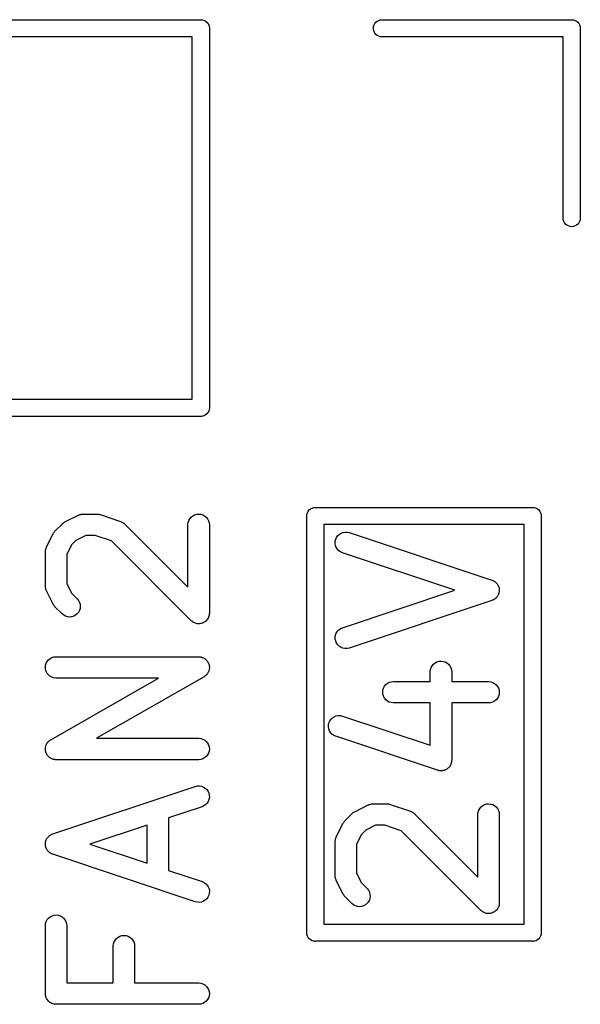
# Model space of a CAD drawing. Extents: x 0.02 to 3.89, y 0.07 to 3.88.
# Tile 79 of 172: x 2.32 to 2.48, y 2.94 to 3.21. Entities that reach past the tile are written whole.
import ezdxf

# ---------------------------------------------------------------- set-up
doc = ezdxf.new("R2010")
doc.units = 0
doc.header["$MEASUREMENT"] = 0
doc.layers.add('BLACK', color=7, linetype='CONTINUOUS')

msp = doc.modelspace()

# ---------------------------------------------------------------- linework, layer by layer
at = {"layer": 'BLACK', "linetype": 'CONTINUOUS'}
for p, q in [((2.17116, 3.21192), (2.37329, 3.21192)), ((2.37329, 3.21192), (2.3734, 3.21193)), ((2.3734, 3.21193), (2.37352, 3.21192)), ((2.37352, 3.21192), (2.37352, 3.21192)), ((2.37352, 3.21192), (2.37386, 3.21189)), ((2.37386, 3.21189), (2.37431, 3.21175)), ((2.37431, 3.21175), (2.37457, 3.21162)), ((2.37457, 3.21162), (2.37472, 3.21153)), ((2.37472, 3.21153), (2.37508, 3.21124)), ((2.37508, 3.21124), (2.37538, 3.21088)), ((2.42143, 3.21088), (2.42172, 3.21124)), ((2.42172, 3.21124), (2.42208, 3.21153)), ((2.42208, 3.21153), (2.42249, 3.21175)), ((2.42249, 3.21175), (2.42294, 3.21189)), ((2.42294, 3.21189), (2.42329, 3.21192)), ((2.42329, 3.21192), (2.47565, 3.21192)), ((2.47565, 3.21192), (2.47576, 3.21193)), ((2.47576, 3.21193), (2.47588, 3.21192)), ((2.47588, 3.21192), (2.47588, 3.21192)), ((2.47588, 3.21192), (2.47623, 3.21189)), ((2.47623, 3.21189), (2.47667, 3.21175)), ((2.47667, 3.21175), (2.47693, 3.21162)), ((2.47693, 3.21162), (2.47708, 3.21153)), ((2.47708, 3.21153), (2.47744, 3.21124)), ((2.47744, 3.21124), (2.47774, 3.21088)), ((2.37538, 3.21088), (2.37559, 3.21047)), ((2.37559, 3.21047), (2.37573, 3.21002)), ((2.37573, 3.21002), (2.37575, 3.20978)), ((2.37575, 3.20978), (2.37578, 3.20956)), ((2.37578, 3.20956), (2.37576, 3.20944)), ((2.37576, 3.20944), (2.37576, 3.10495)), ((2.42103, 3.20956), (2.42107, 3.21002)), ((2.42107, 3.2091), (2.42103, 3.20956)), ((2.42107, 3.21002), (2.42121, 3.21047)), ((2.42121, 3.20865), (2.42107, 3.2091)), ((2.42121, 3.21047), (2.42143, 3.21088)), ((2.42143, 3.20824), (2.42121, 3.20865)), ((2.47774, 3.21088), (2.47796, 3.21047)), ((2.47796, 3.21047), (2.47809, 3.21002)), ((2.47809, 3.21002), (2.47812, 3.20978)), ((2.47812, 3.20978), (2.47814, 3.20956)), ((2.47814, 3.20956), (2.47813, 3.20944)), ((2.47813, 3.20944), (2.47813, 3.15708)), ((2.37104, 3.2072), (2.1734, 3.2072)), ((2.37104, 3.1072), (2.37104, 3.2072)), ((2.42172, 3.20788), (2.42143, 3.20824)), ((2.42208, 3.20759), (2.42172, 3.20788)), ((2.42249, 3.20737), (2.42208, 3.20759)), ((2.42294, 3.20723), (2.42249, 3.20737)), ((2.42329, 3.2072), (2.42294, 3.20723)), ((2.4734, 3.2072), (2.42329, 3.2072)), ((2.4734, 3.15708), (2.4734, 3.2072)), ((2.47344, 3.15674), (2.4734, 3.15708)), ((2.47813, 3.15708), (2.47809, 3.15674)), ((2.47357, 3.15629), (2.47344, 3.15674)), ((2.47379, 3.15588), (2.47357, 3.15629)), ((2.47409, 3.15552), (2.47379, 3.15588)), ((2.47445, 3.15522), (2.47409, 3.15552)), ((2.47486, 3.15501), (2.47445, 3.15522)), ((2.4753, 3.15487), (2.47486, 3.15501)), ((2.47576, 3.15482), (2.4753, 3.15487)), ((2.47623, 3.15487), (2.47576, 3.15482)), ((2.47667, 3.15501), (2.47623, 3.15487)), ((2.47708, 3.15522), (2.47667, 3.15501)), ((2.47744, 3.15552), (2.47708, 3.15522)), ((2.47774, 3.15588), (2.47744, 3.15552)), ((2.47796, 3.15629), (2.47774, 3.15588)), ((2.47809, 3.15674), (2.47796, 3.15629)), ((2.1734, 3.1072), (2.37104, 3.1072)), ((2.37364, 3.10249), (2.3734, 3.10246)), ((2.37386, 3.10251), (2.37364, 3.10249)), ((2.37431, 3.10264), (2.37386, 3.10251)), ((2.37472, 3.10286), (2.37431, 3.10264)), ((2.37508, 3.10316), (2.37472, 3.10286)), ((2.37538, 3.10352), (2.37508, 3.10316)), ((2.37559, 3.10393), (2.37538, 3.10352)), ((2.37573, 3.10437), (2.37559, 3.10393)), ((2.37578, 3.10484), (2.37573, 3.10437)), ((2.37576, 3.10495), (2.37578, 3.10484)), ((2.37329, 3.10247), (2.17116, 3.10247)), ((2.3734, 3.10246), (2.37329, 3.10247)), ((2.33981, 3.0753), (2.34001, 3.07536)), ((2.34001, 3.07536), (2.3402, 3.07543)), ((2.3402, 3.07543), (2.34028, 3.07544)), ((2.34028, 3.07544), (2.34037, 3.07547)), ((2.34037, 3.07547), (2.34057, 3.07549)), ((2.34057, 3.07549), (2.34077, 3.07552)), ((2.34077, 3.07552), (2.34085, 3.07552)), ((2.34085, 3.07552), (2.34094, 3.07552)), ((2.34094, 3.07552), (2.34469, 3.07552)), ((2.34469, 3.07552), (2.34473, 3.07552)), ((2.34473, 3.07552), (2.34489, 3.07551)), ((2.34489, 3.07551), (2.34506, 3.0755)), ((2.34506, 3.0755), (2.34518, 3.07547)), ((2.34518, 3.07547), (2.3453, 3.07546)), ((2.3453, 3.07546), (2.34546, 3.07541)), ((2.34546, 3.07541), (2.34562, 3.07537)), ((2.34562, 3.07537), (2.35125, 3.0735)), ((2.37119, 3.07504), (2.3717, 3.07531)), ((2.3717, 3.07531), (2.37226, 3.07547)), ((2.37226, 3.07547), (2.37283, 3.07552)), ((2.37283, 3.07552), (2.3734, 3.07546)), ((2.3734, 3.07546), (2.37395, 3.07529)), ((2.40263, 3.075), (2.40267, 3.07546)), ((2.40267, 3.07546), (2.40281, 3.07591)), ((2.40281, 3.07591), (2.40303, 3.07632)), ((2.40303, 3.07632), (2.40332, 3.07668)), ((2.40332, 3.07668), (2.40368, 3.07697)), ((2.40368, 3.07697), (2.40409, 3.07719)), ((2.40409, 3.07719), (2.40454, 3.07733)), ((2.40454, 3.07733), (2.40488, 3.07736)), ((2.40488, 3.07736), (2.405, 3.07737)), ((2.405, 3.07737), (2.40512, 3.07736)), ((2.40512, 3.07736), (2.46488, 3.07736)), ((2.46488, 3.07736), (2.465, 3.07737)), ((2.465, 3.07737), (2.46546, 3.07733)), ((2.46546, 3.07733), (2.46591, 3.07719)), ((2.46591, 3.07719), (2.46632, 3.07697)), ((2.46632, 3.07697), (2.46668, 3.07668)), ((2.46668, 3.07668), (2.46697, 3.07632)), ((2.46697, 3.07632), (2.46719, 3.07591)), ((2.46719, 3.07591), (2.46733, 3.07546)), ((2.46733, 3.07546), (2.46734, 3.07529)), ((2.33323, 3.07091), (2.3351, 3.07278)), ((2.3351, 3.07278), (2.33513, 3.07281)), ((2.33513, 3.07281), (2.33526, 3.07292)), ((2.33526, 3.07292), (2.33538, 3.07303)), ((2.33538, 3.07303), (2.33549, 3.0731)), ((2.33549, 3.0731), (2.33558, 3.07317)), ((2.33558, 3.07317), (2.33573, 3.07325)), ((2.33573, 3.07325), (2.33587, 3.07334)), ((2.33587, 3.07334), (2.33962, 3.07521)), ((2.33962, 3.07521), (2.33966, 3.07523)), ((2.33966, 3.07523), (2.33974, 3.07526)), ((2.33974, 3.07526), (2.33981, 3.0753)), ((2.35125, 3.0735), (2.35129, 3.07348)), ((2.35129, 3.07348), (2.35136, 3.07345)), ((2.35136, 3.07345), (2.35145, 3.07342)), ((2.35145, 3.07342), (2.35163, 3.07333)), ((2.35163, 3.07333), (2.35181, 3.07324)), ((2.35181, 3.07324), (2.35188, 3.07319)), ((2.35188, 3.07319), (2.35196, 3.07315)), ((2.35196, 3.07315), (2.35211, 3.07302)), ((2.35211, 3.07302), (2.35227, 3.0729)), ((2.35227, 3.0729), (2.35233, 3.07284)), ((2.35233, 3.07284), (2.3524, 3.07278)), ((2.3524, 3.07278), (2.36986, 3.05533)), ((2.36986, 3.07261), (2.36992, 3.07319)), ((2.36986, 3.07257), (2.36986, 3.07261)), ((2.36992, 3.07319), (2.3701, 3.07373)), ((2.3701, 3.07373), (2.37037, 3.07424)), ((2.37037, 3.07424), (2.37074, 3.07468)), ((2.37074, 3.07468), (2.37119, 3.07504)), ((2.37395, 3.07529), (2.37446, 3.07502)), ((2.37446, 3.07502), (2.37491, 3.07465)), ((2.37491, 3.07465), (2.37527, 3.07421)), ((2.37527, 3.07421), (2.37554, 3.0737)), ((2.37554, 3.0737), (2.37571, 3.07314)), ((2.37571, 3.07314), (2.37576, 3.07257)), ((2.40264, 3.07488), (2.40263, 3.075)), ((2.40264, 2.96012), (2.40264, 3.07488)), ((2.40736, 3.07264), (2.40736, 2.96236)), ((2.46264, 3.07264), (2.40736, 3.07264)), ((2.46264, 2.96236), (2.46264, 3.07264)), ((2.46734, 3.07529), (2.46737, 3.075)), ((2.46737, 3.075), (2.46736, 3.07488)), ((2.46736, 3.07488), (2.46736, 2.96012)), ((2.3308, 3.06639), (2.33267, 3.07014)), ((2.33267, 3.07014), (2.33269, 3.07018)), ((2.33269, 3.07018), (2.33278, 3.07032)), ((2.33278, 3.07032), (2.33286, 3.07046)), ((2.33286, 3.07046), (2.33294, 3.07056)), ((2.33294, 3.07056), (2.33301, 3.07066)), ((2.33301, 3.07066), (2.33312, 3.07078)), ((2.33312, 3.07078), (2.33323, 3.07091)), ((2.36986, 3.05533), (2.36986, 3.07257)), ((2.37576, 3.07257), (2.37576, 3.0482)), ((2.41122, 3.06957), (2.41164, 3.06996)), ((2.41164, 3.06996), (2.41213, 3.07026)), ((2.41213, 3.07026), (2.41267, 3.07047)), ((2.41267, 3.07047), (2.41324, 3.07056)), ((2.41324, 3.07056), (2.41381, 3.07055)), ((2.41381, 3.07055), (2.41437, 3.07042)), ((2.41437, 3.07042), (2.45374, 3.0573)), ((2.33894, 3.06827), (2.33774, 3.06707)), ((2.34164, 3.06962), (2.33894, 3.06827)), ((2.34421, 3.06962), (2.34164, 3.06962)), ((2.34872, 3.06812), (2.34421, 3.06962)), ((2.37072, 3.04611), (2.34872, 3.06812)), ((2.41049, 3.06744), (2.41051, 3.06801)), ((2.41058, 3.06687), (2.41049, 3.06744)), ((2.41051, 3.06801), (2.41065, 3.06857)), ((2.41065, 3.06857), (2.41088, 3.0691)), ((2.41088, 3.0691), (2.41122, 3.06957)), ((2.33049, 3.06511), (2.3305, 3.0652)), ((2.33049, 3.06507), (2.33049, 3.06511)), ((2.33049, 3.0557), (2.33049, 3.06507)), ((2.3305, 3.06529), (2.33053, 3.06549)), ((2.3305, 3.0652), (2.3305, 3.06529)), ((2.33053, 3.06549), (2.33055, 3.06569)), ((2.33055, 3.06569), (2.33058, 3.06577)), ((2.33058, 3.06577), (2.33059, 3.06585)), ((2.33059, 3.06585), (2.33067, 3.06604)), ((2.33067, 3.06604), (2.33073, 3.06624)), ((2.33073, 3.06624), (2.33077, 3.06631)), ((2.33077, 3.06631), (2.3308, 3.06639)), ((2.33774, 3.06707), (2.33639, 3.06438)), ((2.41079, 3.06633), (2.41058, 3.06687)), ((2.41109, 3.06583), (2.41079, 3.06633)), ((2.41148, 3.06541), (2.41109, 3.06583)), ((2.41194, 3.06507), (2.41148, 3.06541)), ((2.41247, 3.06483), (2.41194, 3.06507)), ((2.41251, 3.06482), (2.41247, 3.06483)), ((2.44347, 3.0545), (2.41251, 3.06482)), ((2.33639, 3.06438), (2.33639, 3.0564)), ((2.33639, 3.0564), (2.33774, 3.0537)), ((2.45374, 3.0573), (2.45378, 3.05728)), ((2.45378, 3.05728), (2.45397, 3.0572)), ((2.45397, 3.0572), (2.45416, 3.05712)), ((2.45416, 3.05712), (2.45423, 3.05708)), ((2.45423, 3.05708), (2.45431, 3.05704)), ((2.45431, 3.05704), (2.45447, 3.05692)), ((2.45447, 3.05692), (2.45464, 3.05681)), ((2.45464, 3.05681), (2.4547, 3.05675)), ((2.4547, 3.05675), (2.45477, 3.0567)), ((2.45477, 3.0567), (2.45491, 3.05655)), ((2.45491, 3.05655), (2.45506, 3.05641)), ((2.45506, 3.05641), (2.45511, 3.05634)), ((2.45511, 3.05634), (2.45516, 3.05628)), ((2.3305, 3.05561), (2.33049, 3.0557)), ((2.33049, 3.05553), (2.3305, 3.05561)), ((2.33052, 3.05533), (2.33049, 3.05553)), ((2.33054, 3.05512), (2.33052, 3.05533)), ((2.33057, 3.05504), (2.33054, 3.05512)), ((2.33058, 3.05496), (2.33057, 3.05504)), ((2.33065, 3.05477), (2.33058, 3.05496)), ((2.33071, 3.05457), (2.33065, 3.05477)), ((2.33075, 3.0545), (2.33071, 3.05457)), ((2.33078, 3.05441), (2.33075, 3.0545)), ((2.3308, 3.05438), (2.33078, 3.05441)), ((2.33267, 3.05063), (2.3308, 3.05438)), ((2.33774, 3.0537), (2.33928, 3.05216)), ((2.41251, 3.04417), (2.44347, 3.0545)), ((2.45516, 3.05628), (2.45527, 3.05611)), ((2.45527, 3.05611), (2.45539, 3.05594)), ((2.45539, 3.05594), (2.45542, 3.05586)), ((2.45542, 3.05586), (2.45546, 3.05579)), ((2.45546, 3.05579), (2.45554, 3.0556)), ((2.45554, 3.0556), (2.45562, 3.05541)), ((2.45562, 3.05362), (2.4556, 3.05354)), ((2.45562, 3.05541), (2.45564, 3.05533)), ((2.45565, 3.0537), (2.45562, 3.05362)), ((2.45564, 3.05533), (2.45567, 3.05525)), ((2.45569, 3.0539), (2.45565, 3.0537)), ((2.45567, 3.05525), (2.4557, 3.05505)), ((2.45574, 3.0541), (2.45569, 3.0539)), ((2.4557, 3.05505), (2.45574, 3.05485)), ((2.45574, 3.05485), (2.45574, 3.05476)), ((2.45574, 3.05476), (2.45576, 3.05468)), ((2.45575, 3.05427), (2.45574, 3.05419)), ((2.45574, 3.05419), (2.45574, 3.0541)), ((2.45576, 3.05468), (2.45575, 3.05447)), ((2.45575, 3.05447), (2.45575, 3.05427)), ((2.33928, 3.05216), (2.33931, 3.05213)), ((2.33931, 3.05213), (2.33967, 3.05168)), ((2.33967, 3.05168), (2.33993, 3.05117)), ((2.33993, 3.05117), (2.34009, 3.05062)), ((2.45374, 3.05169), (2.41437, 3.03857)), ((2.45393, 3.05178), (2.45374, 3.05169)), ((2.45412, 3.05185), (2.45393, 3.05178)), ((2.45419, 3.05189), (2.45412, 3.05185)), ((2.45427, 3.05193), (2.45419, 3.05189)), ((2.45444, 3.05205), (2.45427, 3.05193)), ((2.45461, 3.05215), (2.45444, 3.05205)), ((2.45467, 3.05221), (2.45461, 3.05215)), ((2.45474, 3.05226), (2.45467, 3.05221)), ((2.45488, 3.05241), (2.45474, 3.05226)), ((2.45503, 3.05255), (2.45488, 3.05241)), ((2.45508, 3.05262), (2.45503, 3.05255)), ((2.45514, 3.05268), (2.45508, 3.05262)), ((2.45525, 3.05285), (2.45514, 3.05268)), ((2.45537, 3.05302), (2.45525, 3.05285)), ((2.4554, 3.05309), (2.45537, 3.05302)), ((2.45545, 3.05317), (2.4554, 3.05309)), ((2.45552, 3.05336), (2.45545, 3.05317)), ((2.4556, 3.05354), (2.45552, 3.05336)), ((2.33276, 3.05049), (2.33267, 3.05063)), ((2.33284, 3.05034), (2.33276, 3.05049)), ((2.33292, 3.05024), (2.33284, 3.05034)), ((2.33298, 3.05014), (2.33292, 3.05024)), ((2.33309, 3.05002), (2.33298, 3.05014)), ((2.3332, 3.04989), (2.33309, 3.05002)), ((2.33323, 3.04986), (2.3332, 3.04989)), ((2.3351, 3.04799), (2.33323, 3.04986)), ((2.33963, 3.04841), (2.33926, 3.04797)), ((2.33991, 3.04892), (2.33963, 3.04841)), ((2.34008, 3.04947), (2.33991, 3.04892)), ((2.34014, 3.05004), (2.34008, 3.04947)), ((2.34009, 3.05062), (2.34014, 3.05004)), ((2.37576, 3.04816), (2.37573, 3.04788)), ((2.37576, 3.0482), (2.37576, 3.04817)), ((2.37576, 3.04817), (2.37576, 3.04817)), ((2.37576, 3.04817), (2.37576, 3.04817)), ((2.37576, 3.04817), (2.37576, 3.04816)), ((2.33555, 3.04762), (2.3351, 3.04799)), ((2.33605, 3.04735), (2.33555, 3.04762)), ((2.33661, 3.04718), (2.33605, 3.04735)), ((2.33718, 3.04712), (2.33661, 3.04718)), ((2.33775, 3.04718), (2.33718, 3.04712)), ((2.33831, 3.04734), (2.33775, 3.04718)), ((2.33882, 3.04761), (2.33831, 3.04734)), ((2.33926, 3.04797), (2.33882, 3.04761)), ((2.37094, 3.04593), (2.37072, 3.04611)), ((2.37116, 3.04575), (2.37094, 3.04593)), ((2.37117, 3.04575), (2.37116, 3.04575)), ((2.37116, 3.04575), (2.37116, 3.04575)), ((2.37142, 3.04561), (2.37117, 3.04575)), ((2.37167, 3.04548), (2.37142, 3.04561)), ((2.37168, 3.04547), (2.37167, 3.04548)), ((2.37167, 3.04548), (2.37167, 3.04548)), ((2.37195, 3.04539), (2.37168, 3.04547)), ((2.37392, 3.04546), (2.37365, 3.04538)), ((2.37393, 3.04547), (2.37392, 3.04546)), ((2.37392, 3.04546), (2.37392, 3.04546)), ((2.37418, 3.0456), (2.37393, 3.04547)), ((2.37443, 3.04573), (2.37418, 3.0456)), ((2.37444, 3.04573), (2.37443, 3.04573)), ((2.37443, 3.04573), (2.37443, 3.04573)), ((2.37466, 3.04591), (2.37444, 3.04573)), ((2.37488, 3.04609), (2.37466, 3.04591)), ((2.37506, 3.04631), (2.37488, 3.0461)), ((2.37488, 3.0461), (2.37488, 3.04609)), ((2.37488, 3.04609), (2.37488, 3.04609)), ((2.37525, 3.04653), (2.37506, 3.04631)), ((2.37539, 3.04679), (2.37525, 3.04654)), ((2.37525, 3.04654), (2.37525, 3.04654)), ((2.37525, 3.04654), (2.37525, 3.04653)), ((2.37552, 3.04704), (2.37539, 3.04679)), ((2.37553, 3.04704), (2.37552, 3.04704)), ((2.37561, 3.04732), (2.37553, 3.04705)), ((2.37553, 3.04705), (2.37553, 3.04704)), ((2.3757, 3.04759), (2.37561, 3.04732)), ((2.37573, 3.04788), (2.3757, 3.0476)), ((2.3757, 3.0476), (2.3757, 3.04759)), ((2.3757, 3.04759), (2.3757, 3.04759)), ((2.37222, 3.04531), (2.37195, 3.04539)), ((2.37223, 3.0453), (2.37222, 3.04531)), ((2.37222, 3.04531), (2.37222, 3.04531)), ((2.37251, 3.04528), (2.37223, 3.0453)), ((2.37279, 3.04525), (2.37251, 3.04528)), ((2.3728, 3.04525), (2.37279, 3.04525)), ((2.37279, 3.04525), (2.37279, 3.04525)), ((2.37308, 3.04527), (2.3728, 3.04525)), ((2.37336, 3.0453), (2.37308, 3.04527)), ((2.37337, 3.0453), (2.37336, 3.0453)), ((2.37365, 3.04538), (2.37337, 3.0453)), ((2.37337, 3.0453), (2.37337, 3.0453)), ((2.4108, 3.0427), (2.41111, 3.04319)), ((2.41111, 3.04319), (2.41151, 3.04361)), ((2.41151, 3.04361), (2.41198, 3.04394)), ((2.41198, 3.04394), (2.41251, 3.04417)), ((2.4105, 3.0416), (2.4106, 3.04216)), ((2.41051, 3.04102), (2.4105, 3.0416)), ((2.41063, 3.04046), (2.41051, 3.04102)), ((2.4106, 3.04216), (2.4108, 3.0427)), ((2.41086, 3.03993), (2.41063, 3.04046)), ((2.41119, 3.03946), (2.41086, 3.03993)), ((2.41161, 3.03906), (2.41119, 3.03946)), ((2.41209, 3.03874), (2.41161, 3.03906)), ((2.41263, 3.03853), (2.41209, 3.03874)), ((2.41319, 3.03843), (2.41263, 3.03853)), ((2.41377, 3.03844), (2.41319, 3.03843)), ((2.41433, 3.03856), (2.41377, 3.03844)), ((2.41437, 3.03857), (2.41433, 3.03856)), ((2.33072, 3.03435), (2.33099, 3.03485)), ((2.33099, 3.03485), (2.33136, 3.0353)), ((2.33136, 3.0353), (2.33181, 3.03566)), ((2.33181, 3.03566), (2.33231, 3.03593)), ((2.33231, 3.03593), (2.33287, 3.0361)), ((2.33287, 3.0361), (2.33344, 3.03615)), ((2.33344, 3.03615), (2.37281, 3.03615)), ((2.37281, 3.03615), (2.37285, 3.03615)), ((2.37285, 3.03615), (2.37295, 3.03614)), ((2.37295, 3.03614), (2.37305, 3.03614)), ((2.37305, 3.03614), (2.37324, 3.03611)), ((2.37324, 3.03611), (2.37342, 3.03609)), ((2.37342, 3.03609), (2.37352, 3.03606)), ((2.37352, 3.03606), (2.37362, 3.03604)), ((2.37362, 3.03604), (2.37379, 3.03597)), ((2.37379, 3.03597), (2.37397, 3.03592)), ((2.37397, 3.03592), (2.37406, 3.03587)), ((2.37406, 3.03587), (2.37415, 3.03583)), ((2.37415, 3.03583), (2.37431, 3.03573)), ((2.37431, 3.03573), (2.37448, 3.03564)), ((2.37448, 3.03564), (2.37455, 3.03557)), ((2.37455, 3.03557), (2.37464, 3.03552)), ((2.37464, 3.03552), (2.37477, 3.03539)), ((2.37477, 3.03539), (2.37492, 3.03527)), ((2.37492, 3.03527), (2.37498, 3.03519)), ((2.37498, 3.03519), (2.37505, 3.03512)), ((2.37505, 3.03512), (2.37516, 3.03497)), ((2.37516, 3.03497), (2.37528, 3.03482)), ((2.37528, 3.03482), (2.37533, 3.03473)), ((2.37533, 3.03473), (2.37538, 3.03465)), ((2.37538, 3.03465), (2.37546, 3.03448)), ((2.43807, 3.03447), (2.43858, 3.03474)), ((2.43858, 3.03474), (2.43913, 3.0349)), ((2.43913, 3.0349), (2.43971, 3.03495)), ((2.43971, 3.03495), (2.44028, 3.03489)), ((2.44028, 3.03489), (2.44083, 3.03472)), ((2.44083, 3.03472), (2.44134, 3.03445)), ((2.33049, 3.03322), (2.33055, 3.03379)), ((2.33054, 3.03265), (2.33049, 3.03322)), ((2.3307, 3.0321), (2.33054, 3.03265)), ((2.33055, 3.03379), (2.33072, 3.03435)), ((2.33097, 3.03158), (2.3307, 3.0321)), ((2.37545, 3.03188), (2.37535, 3.03172)), ((2.37548, 3.03197), (2.37545, 3.03188)), ((2.37546, 3.03448), (2.37555, 3.03431)), ((2.37553, 3.03206), (2.37548, 3.03197)), ((2.37559, 3.03224), (2.37553, 3.03206)), ((2.37555, 3.03431), (2.37558, 3.03421)), ((2.37558, 3.03421), (2.37562, 3.03412)), ((2.37566, 3.03241), (2.37559, 3.03224)), ((2.37562, 3.03412), (2.37566, 3.03394)), ((2.37566, 3.03394), (2.37571, 3.03375)), ((2.37567, 3.03251), (2.37566, 3.03241)), ((2.3757, 3.03261), (2.37567, 3.03251)), ((2.37572, 3.0328), (2.3757, 3.03261)), ((2.37571, 3.03375), (2.37572, 3.03366)), ((2.37572, 3.03366), (2.37574, 3.03356)), ((2.37575, 3.03298), (2.37572, 3.0328)), ((2.37574, 3.03356), (2.37575, 3.03337)), ((2.37575, 3.03337), (2.37576, 3.03318)), ((2.37576, 3.03318), (2.37575, 3.03308)), ((2.37575, 3.03308), (2.37575, 3.03298)), ((2.43673, 3.03204), (2.4368, 3.03261)), ((2.43673, 3.032), (2.43673, 3.03204)), ((2.43673, 3.02933), (2.43673, 3.032)), ((2.4368, 3.03261), (2.43697, 3.03316)), ((2.43697, 3.03316), (2.43725, 3.03367)), ((2.43725, 3.03367), (2.43762, 3.03411)), ((2.43762, 3.03411), (2.43807, 3.03447)), ((2.44134, 3.03445), (2.44178, 3.03408)), ((2.44178, 3.03408), (2.44215, 3.03363)), ((2.44215, 3.03363), (2.44242, 3.03312)), ((2.44242, 3.03312), (2.44258, 3.03257)), ((2.44258, 3.03257), (2.44264, 3.032)), ((2.44264, 3.032), (2.44264, 3.02933)), ((2.33133, 3.03114), (2.33097, 3.03158)), ((2.33177, 3.03076), (2.33133, 3.03114)), ((2.33228, 3.03049), (2.33177, 3.03076)), ((2.33198, 3.01327), (2.36169, 3.03025)), ((2.33283, 3.03031), (2.33228, 3.03049)), ((2.3334, 3.03025), (2.33283, 3.03031)), ((2.33344, 3.03025), (2.3334, 3.03025)), ((2.36169, 3.03025), (2.33344, 3.03025)), ((2.37428, 3.03064), (2.34456, 3.01366)), ((2.37436, 3.0307), (2.37428, 3.03064)), ((2.37444, 3.03074), (2.37436, 3.0307)), ((2.37459, 3.03086), (2.37444, 3.03074)), ((2.37475, 3.03097), (2.37459, 3.03086)), ((2.37481, 3.03104), (2.37475, 3.03097)), ((2.37489, 3.03111), (2.37481, 3.03104)), ((2.37501, 3.03125), (2.37489, 3.03111)), ((2.37514, 3.03139), (2.37501, 3.03125)), ((2.37519, 3.03147), (2.37514, 3.03139)), ((2.37526, 3.03155), (2.37519, 3.03147)), ((2.37535, 3.03172), (2.37526, 3.03155)), ((2.42544, 3.0291), (2.42599, 3.02927)), ((2.42599, 3.02927), (2.42656, 3.02933)), ((2.42656, 3.02933), (2.43673, 3.02933)), ((2.44264, 3.02933), (2.45281, 3.02933)), ((2.45281, 3.02933), (2.45285, 3.02933)), ((2.45285, 3.02933), (2.45342, 3.02926)), ((2.45342, 3.02926), (2.45397, 3.02909)), ((2.42361, 3.02639), (2.42367, 3.02697)), ((2.42367, 3.02697), (2.42384, 3.02752)), ((2.42384, 3.02752), (2.42412, 3.02802)), ((2.42412, 3.02802), (2.42448, 3.02847)), ((2.42448, 3.02847), (2.42493, 3.02883)), ((2.42493, 3.02883), (2.42544, 3.0291)), ((2.45397, 3.02909), (2.45448, 3.02881)), ((2.45448, 3.02881), (2.45492, 3.02844)), ((2.45492, 3.02844), (2.45528, 3.02799)), ((2.45528, 3.02799), (2.45555, 3.02748)), ((2.45555, 3.02748), (2.45571, 3.02693)), ((2.45571, 3.02693), (2.45576, 3.02635)), ((2.42366, 3.02582), (2.42361, 3.02639)), ((2.42383, 3.02527), (2.42366, 3.02582)), ((2.42409, 3.02476), (2.42383, 3.02527)), ((2.42445, 3.02431), (2.42409, 3.02476)), ((2.4249, 3.02394), (2.42445, 3.02431)), ((2.4254, 3.02366), (2.4249, 3.02394)), ((2.45444, 3.02391), (2.45394, 3.02364)), ((2.45489, 3.02428), (2.45444, 3.02391)), ((2.45526, 3.02472), (2.45489, 3.02428)), ((2.45553, 3.02523), (2.45526, 3.02472)), ((2.4557, 3.02578), (2.45553, 3.02523)), ((2.45576, 3.02635), (2.4557, 3.02578)), ((2.42595, 3.02349), (2.4254, 3.02366)), ((2.42652, 3.02342), (2.42595, 3.02349)), ((2.42656, 3.02342), (2.42652, 3.02342)), ((2.43673, 3.02342), (2.42656, 3.02342)), ((2.43673, 3.01172), (2.43673, 3.02342)), ((2.45281, 3.02342), (2.44264, 3.02342)), ((2.44264, 3.02342), (2.44264, 3.00763)), ((2.45338, 3.02348), (2.45281, 3.02342)), ((2.45394, 3.02364), (2.45338, 3.02348)), ((2.40877, 3.01795), (2.40901, 3.01848)), ((2.40901, 3.01848), (2.40934, 3.01895)), ((2.40934, 3.01895), (2.40977, 3.01934)), ((2.40977, 3.01934), (2.41025, 3.01965)), ((2.41025, 3.01965), (2.41079, 3.01985)), ((2.41079, 3.01985), (2.41136, 3.01995)), ((2.41136, 3.01995), (2.41194, 3.01993)), ((2.41194, 3.01993), (2.4125, 3.0198)), ((2.4125, 3.0198), (2.43673, 3.01172)), ((2.40862, 3.01682), (2.40864, 3.01739)), ((2.40871, 3.01625), (2.40862, 3.01682)), ((2.40864, 3.01739), (2.40877, 3.01795)), ((2.40891, 3.01571), (2.40871, 3.01625)), ((2.40921, 3.01522), (2.40891, 3.01571)), ((2.33136, 3.0128), (2.33144, 3.01286)), ((2.33144, 3.01286), (2.33151, 3.01293)), ((2.33151, 3.01293), (2.33166, 3.01304)), ((2.33166, 3.01304), (2.33181, 3.01316)), ((2.33181, 3.01316), (2.33189, 3.01321)), ((2.33189, 3.01321), (2.33198, 3.01327)), ((2.34456, 3.01366), (2.37281, 3.01366)), ((2.37281, 3.01366), (2.37285, 3.01366)), ((2.37285, 3.01366), (2.37342, 3.01359)), ((2.37342, 3.01359), (2.37397, 3.01342)), ((2.37397, 3.01342), (2.37448, 3.01314)), ((2.37448, 3.01314), (2.37492, 3.01277)), ((2.4096, 3.01479), (2.40921, 3.01522)), ((2.41007, 3.01445), (2.4096, 3.01479)), ((2.41059, 3.01421), (2.41007, 3.01445)), ((2.41063, 3.0142), (2.41059, 3.01421)), ((2.43875, 3.00482), (2.41063, 3.0142)), ((2.33049, 3.01072), (2.3305, 3.01082)), ((2.3305, 3.01054), (2.33049, 3.01072)), ((2.3305, 3.01092), (2.33053, 3.01111)), ((2.3305, 3.01082), (2.3305, 3.01092)), ((2.33051, 3.01035), (2.3305, 3.01054)), ((2.33053, 3.01025), (2.33051, 3.01035)), ((2.33053, 3.01111), (2.33055, 3.0113)), ((2.33054, 3.01015), (2.33053, 3.01025)), ((2.33059, 3.00997), (2.33054, 3.01015)), ((2.33055, 3.0113), (2.33058, 3.01139)), ((2.33058, 3.01139), (2.33059, 3.01149)), ((2.33059, 3.01149), (2.33066, 3.01167)), ((2.33066, 3.01167), (2.33072, 3.01185)), ((2.33072, 3.01185), (2.33077, 3.01194)), ((2.33077, 3.01194), (2.3308, 3.01203)), ((2.3308, 3.01203), (2.3309, 3.01219)), ((2.3309, 3.01219), (2.33099, 3.01236)), ((2.33099, 3.01236), (2.33106, 3.01243)), ((2.33106, 3.01243), (2.33111, 3.01252)), ((2.33111, 3.01252), (2.33124, 3.01265)), ((2.33124, 3.01265), (2.33136, 3.0128)), ((2.37492, 3.01277), (2.37528, 3.01232)), ((2.37528, 3.01232), (2.37555, 3.01181)), ((2.3757, 3.01011), (2.37553, 3.00956)), ((2.37555, 3.01181), (2.37571, 3.01126)), ((2.37576, 3.01068), (2.3757, 3.01011)), ((2.37571, 3.01126), (2.37576, 3.01068)), ((2.33063, 3.00978), (2.33059, 3.00997)), ((2.33067, 3.00969), (2.33063, 3.00978)), ((2.3307, 3.0096), (2.33067, 3.00969)), ((2.33079, 3.00943), (2.3307, 3.0096)), ((2.33087, 3.00926), (2.33079, 3.00943)), ((2.33092, 3.00918), (2.33087, 3.00926)), ((2.33097, 3.00909), (2.33092, 3.00918)), ((2.33109, 3.00894), (2.33097, 3.00909)), ((2.3312, 3.00878), (2.33109, 3.00894)), ((2.33127, 3.00872), (2.3312, 3.00878)), ((2.33133, 3.00864), (2.33127, 3.00872)), ((2.33148, 3.00852), (2.33133, 3.00864)), ((2.33161, 3.00839), (2.33148, 3.00852)), ((2.3317, 3.00833), (2.33161, 3.00839)), ((2.33177, 3.00827), (2.3317, 3.00833)), ((2.33194, 3.00818), (2.33177, 3.00827)), ((2.3321, 3.00807), (2.33194, 3.00818)), ((2.33219, 3.00804), (2.3321, 3.00807)), ((2.33228, 3.00799), (2.33219, 3.00804)), ((2.33246, 3.00793), (2.33228, 3.00799)), ((2.33263, 3.00786), (2.33246, 3.00793)), ((2.33273, 3.00785), (2.33263, 3.00786)), ((2.33283, 3.00782), (2.33273, 3.00785)), ((2.33301, 3.00779), (2.33283, 3.00782)), ((2.3332, 3.00776), (2.33301, 3.00779)), ((2.3333, 3.00776), (2.3332, 3.00776)), ((2.3334, 3.00775), (2.3333, 3.00776)), ((2.33344, 3.00775), (2.3334, 3.00775)), ((2.37281, 3.00775), (2.33344, 3.00775)), ((2.37338, 3.00781), (2.37281, 3.00775)), ((2.37394, 3.00797), (2.37338, 3.00781)), ((2.37444, 3.00824), (2.37394, 3.00797)), ((2.37489, 3.00861), (2.37444, 3.00824)), ((2.37526, 3.00905), (2.37489, 3.00861)), ((2.37553, 3.00956), (2.37526, 3.00905)), ((2.44262, 3.00741), (2.44261, 3.00723)), ((2.44264, 3.00758), (2.44262, 3.00741)), ((2.44264, 3.00763), (2.44264, 3.00758)), ((2.43892, 3.00479), (2.43875, 3.00482)), ((2.43909, 3.00473), (2.43892, 3.00479)), ((2.43921, 3.00472), (2.43909, 3.00473)), ((2.43932, 3.0047), (2.43921, 3.00472)), ((2.43949, 3.00469), (2.43932, 3.0047)), ((2.43967, 3.00467), (2.43949, 3.00469)), ((2.43978, 3.00468), (2.43967, 3.00467)), ((2.43989, 3.00468), (2.43978, 3.00468)), ((2.44006, 3.00471), (2.43989, 3.00468)), ((2.44024, 3.00473), (2.44006, 3.00471)), ((2.44035, 3.00476), (2.44024, 3.00473)), ((2.44046, 3.00478), (2.44035, 3.00476)), ((2.44062, 3.00484), (2.44046, 3.00478)), ((2.44079, 3.00489), (2.44062, 3.00484)), ((2.44089, 3.00494), (2.44079, 3.00489)), ((2.441, 3.00498), (2.44089, 3.00494)), ((2.44115, 3.00507), (2.441, 3.00498)), ((2.4413, 3.00516), (2.44115, 3.00507)), ((2.44139, 3.00523), (2.4413, 3.00516)), ((2.44149, 3.00529), (2.44139, 3.00523)), ((2.44162, 3.00541), (2.44149, 3.00529)), ((2.44175, 3.00552), (2.44162, 3.00541)), ((2.44183, 3.0056), (2.44175, 3.00552)), ((2.44191, 3.00568), (2.44183, 3.0056)), ((2.44201, 3.00582), (2.44191, 3.00568)), ((2.44212, 3.00596), (2.44201, 3.00582)), ((2.44218, 3.00606), (2.44212, 3.00596)), ((2.44224, 3.00615), (2.44218, 3.00606)), ((2.44232, 3.00631), (2.44224, 3.00615)), ((2.4424, 3.00646), (2.44232, 3.00631)), ((2.44244, 3.00657), (2.4424, 3.00646)), ((2.44248, 3.00667), (2.44244, 3.00657)), ((2.44252, 3.00684), (2.44248, 3.00667)), ((2.44258, 3.00701), (2.44252, 3.00684)), ((2.44259, 3.00712), (2.44258, 3.00701)), ((2.44261, 3.00723), (2.44259, 3.00712)), ((2.33251, 2.98726), (2.37188, 3.00038)), ((2.37188, 3.00038), (2.37192, 3.00039)), ((2.37192, 3.00039), (2.37248, 3.00051)), ((2.37248, 3.00051), (2.37306, 3.00052)), ((2.37306, 3.00052), (2.37362, 3.00042)), ((2.37362, 3.00042), (2.37416, 3.00021)), ((2.37416, 3.00021), (2.37464, 2.9999)), ((2.37464, 2.9999), (2.37506, 2.9995)), ((2.37506, 2.9995), (2.37539, 2.99902)), ((2.37539, 2.99902), (2.37562, 2.99849)), ((2.37565, 2.99679), (2.37545, 2.99625)), ((2.37562, 2.99849), (2.37574, 2.99793)), ((2.37575, 2.99736), (2.37565, 2.99679)), ((2.37574, 2.99793), (2.37575, 2.99736)), ((2.37374, 2.99478), (2.36451, 2.9917)), ((2.37427, 2.99501), (2.37374, 2.99478)), ((2.37474, 2.99535), (2.37427, 2.99501)), ((2.37514, 2.99576), (2.37474, 2.99535)), ((2.37545, 2.99625), (2.37514, 2.99576)), ((2.41587, 2.99339), (2.41962, 2.99527)), ((2.41962, 2.99527), (2.41966, 2.99529)), ((2.41966, 2.99529), (2.41974, 2.99532)), ((2.41974, 2.99532), (2.41981, 2.99536)), ((2.41981, 2.99536), (2.42001, 2.99542)), ((2.42001, 2.99542), (2.4202, 2.99549)), ((2.4202, 2.99549), (2.42028, 2.9955)), ((2.42028, 2.9955), (2.42037, 2.99552)), ((2.42037, 2.99552), (2.42057, 2.99554)), ((2.42057, 2.99554), (2.42077, 2.99558)), ((2.42077, 2.99558), (2.42085, 2.99557)), ((2.42085, 2.99557), (2.42094, 2.99558)), ((2.42094, 2.99558), (2.42469, 2.99558)), ((2.42469, 2.99558), (2.42473, 2.99558)), ((2.42473, 2.99558), (2.42489, 2.99556)), ((2.42489, 2.99556), (2.42506, 2.99556)), ((2.42506, 2.99556), (2.42518, 2.99553)), ((2.42518, 2.99553), (2.4253, 2.99552)), ((2.4253, 2.99552), (2.42546, 2.99547)), ((2.42546, 2.99547), (2.42562, 2.99543)), ((2.42562, 2.99543), (2.43125, 2.99355)), ((2.4501, 2.99379), (2.45037, 2.9943)), ((2.45037, 2.9943), (2.45074, 2.99474)), ((2.45074, 2.99474), (2.45119, 2.9951)), ((2.45119, 2.9951), (2.4517, 2.99537)), ((2.4517, 2.99537), (2.45226, 2.99553)), ((2.45226, 2.99553), (2.45283, 2.99558)), ((2.45283, 2.99558), (2.4534, 2.99552)), ((2.4534, 2.99552), (2.45395, 2.99535)), ((2.45395, 2.99535), (2.45446, 2.99508)), ((2.45446, 2.99508), (2.45491, 2.99471)), ((2.45491, 2.99471), (2.45527, 2.99426)), ((2.45527, 2.99426), (2.45554, 2.99375)), ((2.36451, 2.9917), (2.36451, 2.97721)), ((2.41323, 2.99097), (2.4151, 2.99284)), ((2.4151, 2.99284), (2.41513, 2.99287)), ((2.41513, 2.99287), (2.41526, 2.99297)), ((2.41526, 2.99297), (2.41538, 2.99309)), ((2.41538, 2.99309), (2.41549, 2.99315)), ((2.41549, 2.99315), (2.41558, 2.99323)), ((2.41558, 2.99323), (2.41573, 2.99331)), ((2.41573, 2.99331), (2.41587, 2.99339)), ((2.43125, 2.99355), (2.43129, 2.99354)), ((2.43129, 2.99354), (2.43136, 2.9935)), ((2.43136, 2.9935), (2.43145, 2.99348)), ((2.43145, 2.99348), (2.43163, 2.99338)), ((2.43163, 2.99338), (2.43181, 2.9933)), ((2.43181, 2.9933), (2.43188, 2.99325)), ((2.43188, 2.99325), (2.43196, 2.99321)), ((2.43196, 2.99321), (2.43211, 2.99308)), ((2.43211, 2.99308), (2.43227, 2.99296)), ((2.43227, 2.99296), (2.43233, 2.9929)), ((2.43233, 2.9929), (2.4324, 2.99284)), ((2.4324, 2.99284), (2.44986, 2.97538)), ((2.44986, 2.99267), (2.44992, 2.99324)), ((2.44986, 2.99263), (2.44986, 2.99267)), ((2.44986, 2.97538), (2.44986, 2.99263)), ((2.44992, 2.99324), (2.4501, 2.99379)), ((2.45554, 2.99375), (2.45571, 2.9932)), ((2.45571, 2.9932), (2.45576, 2.99263)), ((2.45576, 2.99263), (2.45576, 2.96826)), ((2.35861, 2.98973), (2.34278, 2.98446)), ((2.35861, 2.97918), (2.35861, 2.98973)), ((2.4108, 2.98645), (2.41267, 2.9902)), ((2.41267, 2.9902), (2.41269, 2.99024)), ((2.41269, 2.99024), (2.41278, 2.99037)), ((2.41278, 2.99037), (2.41286, 2.99052)), ((2.41286, 2.99052), (2.41294, 2.99062)), ((2.41294, 2.99062), (2.41301, 2.99072)), ((2.41301, 2.99072), (2.41312, 2.99084)), ((2.41312, 2.99084), (2.41323, 2.99097)), ((2.42164, 2.98968), (2.41894, 2.98833)), ((2.42421, 2.98968), (2.42164, 2.98968)), ((2.42872, 2.98817), (2.42421, 2.98968)), ((2.33073, 2.9856), (2.3308, 2.98579)), ((2.3308, 2.98579), (2.33085, 2.98586)), ((2.33085, 2.98586), (2.33088, 2.98594)), ((2.33088, 2.98594), (2.331, 2.9861)), ((2.331, 2.9861), (2.33111, 2.98627)), ((2.33111, 2.98627), (2.33117, 2.98633)), ((2.33117, 2.98633), (2.33122, 2.9864)), ((2.33122, 2.9864), (2.33137, 2.98654)), ((2.33137, 2.98654), (2.33151, 2.98669)), ((2.33151, 2.98669), (2.33158, 2.98674)), ((2.33158, 2.98674), (2.33164, 2.9868)), ((2.33164, 2.9868), (2.33181, 2.98691)), ((2.33181, 2.98691), (2.33198, 2.98702)), ((2.33198, 2.98702), (2.33206, 2.98706)), ((2.33206, 2.98706), (2.33213, 2.9871)), ((2.33213, 2.9871), (2.33232, 2.98718)), ((2.33232, 2.98718), (2.33251, 2.98726)), ((2.41053, 2.98554), (2.41055, 2.98574)), ((2.41055, 2.98574), (2.41058, 2.98583)), ((2.41058, 2.98583), (2.41059, 2.98591)), ((2.41059, 2.98591), (2.41067, 2.9861)), ((2.41067, 2.9861), (2.41073, 2.98629)), ((2.41073, 2.98629), (2.41077, 2.98637)), ((2.41077, 2.98637), (2.4108, 2.98645)), ((2.41774, 2.98713), (2.41639, 2.98443)), ((2.41894, 2.98833), (2.41774, 2.98713)), ((2.45072, 2.96617), (2.42872, 2.98817)), ((2.33049, 2.98427), (2.3305, 2.98448)), ((2.33051, 2.98419), (2.33049, 2.98427)), ((2.3305, 2.98468), (2.33051, 2.98477)), ((2.3305, 2.98448), (2.3305, 2.98468)), ((2.33051, 2.98485), (2.33056, 2.98505)), ((2.33051, 2.98477), (2.33051, 2.98485)), ((2.33051, 2.98411), (2.33051, 2.98419)), ((2.33055, 2.98391), (2.33051, 2.98411)), ((2.33058, 2.9837), (2.33055, 2.98391)), ((2.33056, 2.98505), (2.3306, 2.98525)), ((2.33061, 2.98363), (2.33058, 2.9837)), ((2.3306, 2.98525), (2.33063, 2.98533)), ((2.33063, 2.98354), (2.33061, 2.98363)), ((2.33063, 2.98533), (2.33065, 2.98541)), ((2.33071, 2.98336), (2.33063, 2.98354)), ((2.33065, 2.98541), (2.33073, 2.9856)), ((2.33079, 2.98316), (2.33071, 2.98336)), ((2.33083, 2.98309), (2.33079, 2.98316)), ((2.33086, 2.98302), (2.33083, 2.98309)), ((2.33098, 2.98285), (2.33086, 2.98302)), ((2.34278, 2.98446), (2.35861, 2.97918)), ((2.41049, 2.98517), (2.4105, 2.98526)), ((2.41049, 2.98513), (2.41049, 2.98517)), ((2.41049, 2.97576), (2.41049, 2.98513)), ((2.4105, 2.98534), (2.41053, 2.98554)), ((2.4105, 2.98526), (2.4105, 2.98534)), ((2.41639, 2.98443), (2.41639, 2.97645)), ((2.33109, 2.98267), (2.33098, 2.98285)), ((2.33114, 2.98261), (2.33109, 2.98267)), ((2.33119, 2.98254), (2.33114, 2.98261)), ((2.33134, 2.9824), (2.33119, 2.98254)), ((2.33148, 2.98225), (2.33134, 2.9824)), ((2.33155, 2.9822), (2.33148, 2.98225)), ((2.33161, 2.98214), (2.33155, 2.9822)), ((2.33178, 2.98203), (2.33161, 2.98214)), ((2.33194, 2.98191), (2.33178, 2.98203)), ((2.33202, 2.98188), (2.33194, 2.98191)), ((2.33209, 2.98183), (2.33202, 2.98188)), ((2.33228, 2.98176), (2.33209, 2.98183)), ((2.33247, 2.98167), (2.33228, 2.98176)), ((2.33251, 2.98166), (2.33247, 2.98167)), ((2.37188, 2.96853), (2.33251, 2.98166)), ((2.36451, 2.97721), (2.37374, 2.97414)), ((2.4105, 2.97567), (2.41049, 2.97576)), ((2.41049, 2.97558), (2.4105, 2.97567)), ((2.41052, 2.97538), (2.41049, 2.97558)), ((2.41054, 2.97518), (2.41052, 2.97538)), ((2.41057, 2.9751), (2.41054, 2.97518)), ((2.41058, 2.97501), (2.41057, 2.9751)), ((2.41065, 2.97482), (2.41058, 2.97501)), ((2.41071, 2.97463), (2.41065, 2.97482)), ((2.41639, 2.97645), (2.41774, 2.97375)), ((2.37374, 2.97414), (2.37378, 2.97412)), ((2.37378, 2.97412), (2.37431, 2.97388)), ((2.37431, 2.97388), (2.37477, 2.97354)), ((2.37477, 2.97354), (2.37516, 2.97312)), ((2.37516, 2.97312), (2.37546, 2.97263)), ((2.37546, 2.97263), (2.37567, 2.97209)), ((2.37567, 2.97209), (2.37576, 2.97152)), ((2.41075, 2.97455), (2.41071, 2.97463)), ((2.41078, 2.97447), (2.41075, 2.97455)), ((2.4108, 2.97443), (2.41078, 2.97447)), ((2.41267, 2.97069), (2.4108, 2.97443)), ((2.41774, 2.97375), (2.41928, 2.97222)), ((2.41928, 2.97222), (2.41931, 2.97219)), ((2.41931, 2.97219), (2.41967, 2.97174)), ((2.37503, 2.96939), (2.37461, 2.96899)), ((2.37537, 2.96986), (2.37503, 2.96939)), ((2.3756, 2.97038), (2.37537, 2.96986)), ((2.37574, 2.97094), (2.3756, 2.97038)), ((2.37576, 2.97152), (2.37574, 2.97094)), ((2.41276, 2.97054), (2.41267, 2.97069)), ((2.41284, 2.9704), (2.41276, 2.97054)), ((2.41292, 2.9703), (2.41284, 2.9704)), ((2.41298, 2.9702), (2.41292, 2.9703)), ((2.41309, 2.97008), (2.41298, 2.9702)), ((2.4132, 2.96995), (2.41309, 2.97008)), ((2.41323, 2.96992), (2.4132, 2.96995)), ((2.4151, 2.96804), (2.41323, 2.96992)), ((2.41967, 2.97174), (2.41993, 2.97123)), ((2.42008, 2.96953), (2.41991, 2.96898)), ((2.41993, 2.97123), (2.42009, 2.97067)), ((2.42014, 2.9701), (2.42008, 2.96953)), ((2.42009, 2.97067), (2.42014, 2.9701)), ((2.37244, 2.9684), (2.37188, 2.96853)), ((2.37301, 2.96839), (2.37244, 2.9684)), ((2.37358, 2.96848), (2.37301, 2.96839)), ((2.37412, 2.96869), (2.37358, 2.96848)), ((2.37461, 2.96899), (2.37412, 2.96869)), ((2.41555, 2.96768), (2.4151, 2.96804)), ((2.41605, 2.9674), (2.41555, 2.96768)), ((2.41661, 2.96724), (2.41605, 2.9674)), ((2.41718, 2.96718), (2.41661, 2.96724)), ((2.41775, 2.96723), (2.41718, 2.96718)), ((2.41831, 2.9674), (2.41775, 2.96723)), ((2.41882, 2.96767), (2.41831, 2.9674)), ((2.41926, 2.96803), (2.41882, 2.96767)), ((2.41963, 2.96847), (2.41926, 2.96803)), ((2.41991, 2.96898), (2.41963, 2.96847)), ((2.45539, 2.96685), (2.45525, 2.9666)), ((2.45552, 2.96709), (2.45539, 2.96685)), ((2.45553, 2.9671), (2.45552, 2.96709)), ((2.45561, 2.96737), (2.45553, 2.9671)), ((2.45553, 2.9671), (2.45553, 2.9671)), ((2.4557, 2.96764), (2.45561, 2.96737)), ((2.45573, 2.96793), (2.4557, 2.96765)), ((2.4557, 2.96765), (2.4557, 2.96765)), ((2.4557, 2.96765), (2.4557, 2.96764)), ((2.45576, 2.96821), (2.45573, 2.96793)), ((2.45576, 2.96826), (2.45576, 2.96823)), ((2.45576, 2.96823), (2.45576, 2.96823)), ((2.45576, 2.96823), (2.45576, 2.96822)), ((2.45576, 2.96822), (2.45576, 2.96821)), ((2.331, 2.96363), (2.33137, 2.96407)), ((2.33137, 2.96407), (2.33182, 2.96443)), ((2.33182, 2.96443), (2.33233, 2.9647)), ((2.33233, 2.9647), (2.33289, 2.96486)), ((2.33289, 2.96486), (2.33346, 2.96491)), ((2.33346, 2.96491), (2.33403, 2.96485)), ((2.33403, 2.96485), (2.33458, 2.96468)), ((2.33458, 2.96468), (2.33509, 2.96441)), ((2.33509, 2.96441), (2.33554, 2.96404)), ((2.33554, 2.96404), (2.3359, 2.96359)), ((2.45094, 2.96599), (2.45072, 2.96617)), ((2.45116, 2.96581), (2.45094, 2.96599)), ((2.45117, 2.9658), (2.45116, 2.96581)), ((2.45116, 2.96581), (2.45116, 2.96581)), ((2.45141, 2.96567), (2.45117, 2.9658)), ((2.45167, 2.96553), (2.45141, 2.96567)), ((2.45168, 2.96553), (2.45167, 2.96553)), ((2.45167, 2.96553), (2.45167, 2.96553)), ((2.45195, 2.96545), (2.45168, 2.96553)), ((2.45222, 2.96536), (2.45195, 2.96545)), ((2.45223, 2.96536), (2.45222, 2.96536)), ((2.45222, 2.96536), (2.45222, 2.96536)), ((2.45251, 2.96533), (2.45223, 2.96536)), ((2.45279, 2.9653), (2.45251, 2.96533)), ((2.4528, 2.9653), (2.45279, 2.9653)), ((2.45279, 2.9653), (2.45279, 2.9653)), ((2.45308, 2.96533), (2.4528, 2.9653)), ((2.45336, 2.96536), (2.45308, 2.96533)), ((2.45337, 2.96536), (2.45336, 2.96536)), ((2.45365, 2.96544), (2.45337, 2.96536)), ((2.45337, 2.96536), (2.45337, 2.96536)), ((2.45392, 2.96552), (2.45365, 2.96544)), ((2.45393, 2.96552), (2.45392, 2.96552)), ((2.45392, 2.96552), (2.45392, 2.96552)), ((2.45418, 2.96566), (2.45393, 2.96552)), ((2.45443, 2.96579), (2.45418, 2.96566)), ((2.45444, 2.96579), (2.45443, 2.96579)), ((2.45443, 2.96579), (2.45443, 2.96579)), ((2.45466, 2.96597), (2.45444, 2.96579)), ((2.45488, 2.96615), (2.45466, 2.96597)), ((2.45506, 2.96637), (2.45488, 2.96615)), ((2.45488, 2.96615), (2.45488, 2.96615)), ((2.45488, 2.96615), (2.45488, 2.96615)), ((2.45525, 2.96659), (2.45506, 2.96637)), ((2.45525, 2.9666), (2.45525, 2.96659)), ((2.45525, 2.96659), (2.45525, 2.96659)), ((2.33049, 2.962), (2.33055, 2.96257)), ((2.33049, 2.96196), (2.33049, 2.962)), ((2.33049, 2.94321), (2.33049, 2.96196)), ((2.33055, 2.96257), (2.33073, 2.96312)), ((2.33073, 2.96312), (2.331, 2.96363)), ((2.3359, 2.96359), (2.33617, 2.96309)), ((2.33617, 2.96309), (2.33634, 2.96253)), ((2.33634, 2.96253), (2.33639, 2.96196)), ((2.33639, 2.96196), (2.33639, 2.94617)), ((2.40736, 2.96236), (2.46264, 2.96236)), ((2.35012, 2.95845), (2.35057, 2.95881)), ((2.35057, 2.95881), (2.35108, 2.95907)), ((2.35108, 2.95907), (2.35163, 2.95924)), ((2.35163, 2.95924), (2.35221, 2.95929)), ((2.35221, 2.95929), (2.35278, 2.95923)), ((2.35278, 2.95923), (2.35333, 2.95906)), ((2.35333, 2.95906), (2.35384, 2.95878)), ((2.35384, 2.95878), (2.35428, 2.95842)), ((2.40263, 2.96), (2.40264, 2.96012)), ((2.40267, 2.95954), (2.40263, 2.96)), ((2.40281, 2.95909), (2.40267, 2.95954)), ((2.40303, 2.95868), (2.40281, 2.95909)), ((2.40332, 2.95832), (2.40303, 2.95868)), ((2.46697, 2.95868), (2.46668, 2.95832)), ((2.46719, 2.95909), (2.46697, 2.95868)), ((2.46733, 2.95954), (2.46719, 2.95909)), ((2.46737, 2.96), (2.46733, 2.95954)), ((2.46736, 2.96012), (2.46737, 2.96)), ((2.34924, 2.95638), (2.3493, 2.95695)), ((2.34924, 2.95634), (2.34924, 2.95638)), ((2.34924, 2.94617), (2.34924, 2.95634)), ((2.3493, 2.95695), (2.34947, 2.9575)), ((2.34947, 2.9575), (2.34975, 2.958)), ((2.34975, 2.958), (2.35012, 2.95845)), ((2.35428, 2.95842), (2.35465, 2.95797)), ((2.35465, 2.95797), (2.35492, 2.95746)), ((2.35492, 2.95746), (2.35508, 2.95691)), ((2.35508, 2.95691), (2.35514, 2.95634)), ((2.35514, 2.95634), (2.35514, 2.94617)), ((2.40368, 2.95803), (2.40332, 2.95832)), ((2.40409, 2.95781), (2.40368, 2.95803)), ((2.40454, 2.95767), (2.40409, 2.95781)), ((2.40488, 2.95764), (2.40454, 2.95767)), ((2.405, 2.95763), (2.40488, 2.95764)), ((2.40488, 2.95764), (2.40488, 2.95764)), ((2.40512, 2.95764), (2.405, 2.95763)), ((2.46488, 2.95764), (2.40512, 2.95764)), ((2.465, 2.95763), (2.46488, 2.95764)), ((2.46512, 2.95764), (2.465, 2.95763)), ((2.46546, 2.95767), (2.46512, 2.95764)), ((2.46512, 2.95764), (2.46512, 2.95764)), ((2.46591, 2.95781), (2.46546, 2.95767)), ((2.46632, 2.95803), (2.46591, 2.95781)), ((2.46668, 2.95832), (2.46632, 2.95803)), ((2.33639, 2.94617), (2.34924, 2.94617)), ((2.35514, 2.94617), (2.37281, 2.94617)), ((2.37281, 2.94617), (2.37285, 2.94616)), ((2.37285, 2.94616), (2.37342, 2.9461)), ((2.37342, 2.9461), (2.37397, 2.94593)), ((2.37397, 2.94593), (2.37448, 2.94565)), ((2.37448, 2.94565), (2.37492, 2.94528)), ((2.37492, 2.94528), (2.37528, 2.94483)), ((2.33051, 2.94294), (2.33049, 2.94321)), ((2.33054, 2.94266), (2.33051, 2.94294)), ((2.33054, 2.94265), (2.33054, 2.94266)), ((2.33054, 2.94264), (2.33054, 2.94265)), ((2.33062, 2.94237), (2.33054, 2.94264)), ((2.3307, 2.94211), (2.33062, 2.94237)), ((2.37528, 2.94483), (2.37555, 2.94432)), ((2.3757, 2.94262), (2.37553, 2.94207)), ((2.37555, 2.94432), (2.37571, 2.94377)), ((2.37576, 2.94319), (2.3757, 2.94262)), ((2.37571, 2.94377), (2.37576, 2.94319)), ((2.33071, 2.9421), (2.3307, 2.94211)), ((2.33071, 2.94209), (2.33071, 2.9421)), ((2.33084, 2.94184), (2.33071, 2.94209)), ((2.33097, 2.9416), (2.33084, 2.94184)), ((2.33098, 2.94159), (2.33097, 2.9416)), ((2.33098, 2.94158), (2.33098, 2.94159)), ((2.33116, 2.94136), (2.33098, 2.94158)), ((2.33133, 2.94115), (2.33116, 2.94136)), ((2.33134, 2.94114), (2.33133, 2.94115)), ((2.33134, 2.94113), (2.33134, 2.94114)), ((2.33156, 2.94096), (2.33134, 2.94113)), ((2.33177, 2.94078), (2.33156, 2.94096)), ((2.33178, 2.94077), (2.33177, 2.94078)), ((2.33179, 2.94076), (2.33178, 2.94077)), ((2.33203, 2.94063), (2.33179, 2.94076)), ((2.33228, 2.9405), (2.33203, 2.94063)), ((2.33229, 2.9405), (2.33228, 2.9405)), ((2.3323, 2.94049), (2.33229, 2.9405)), ((2.33256, 2.94041), (2.3323, 2.94049)), ((2.33283, 2.94032), (2.33256, 2.94041)), ((2.33284, 2.94032), (2.33283, 2.94032)), ((2.33285, 2.94032), (2.33284, 2.94032)), ((2.33312, 2.94029), (2.33285, 2.94032)), ((2.3334, 2.94026), (2.33312, 2.94029)), ((2.33342, 2.94026), (2.3334, 2.94026)), ((2.33344, 2.94026), (2.33342, 2.94026)), ((2.33342, 2.94026), (2.33342, 2.94026)), ((2.33342, 2.94026), (2.33342, 2.94026)), ((2.37281, 2.94026), (2.33344, 2.94026)), ((2.37338, 2.94032), (2.37281, 2.94026)), ((2.37394, 2.94048), (2.37338, 2.94032)), ((2.37444, 2.94075), (2.37394, 2.94048)), ((2.37489, 2.94112), (2.37444, 2.94075)), ((2.37526, 2.94156), (2.37489, 2.94112)), ((2.37553, 2.94207), (2.37526, 2.94156))]:
    msp.add_line(p, q, dxfattribs=at)

doc.saveas('drawing.dxf')
